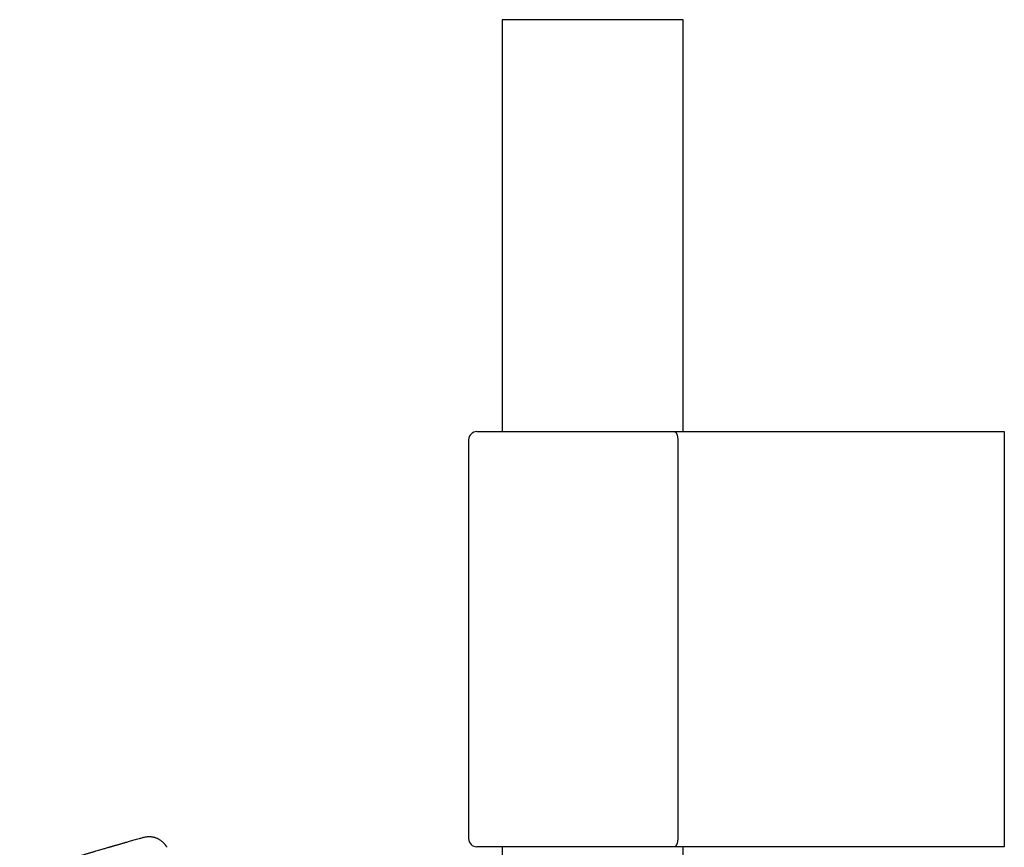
# Model space of a CAD drawing. Header units: millimetres. Extents: x 8 to 827, y 12 to 1643.
# Tile 74 of 134: x 89 to 208, y 1543 to 1643. Entities that reach past the tile are written whole.
import ezdxf

# ---------------------------------------------------------------- set-up
doc = ezdxf.new("R2010")
doc.units = ezdxf.units.MM

msp = doc.modelspace()

# ---------------------------------------------------------------- linework, layer by layer
at = {"color": 7, "linetype": 'Continuous', "lineweight": 30}
for p, q in [((147.11, 1643), (147.11, 1593.2)), ((169.01, 1643), (147.11, 1643)), ((169.01, 1593.2), (169.01, 1643)), ((144.06, 1593.2), (167.93, 1593.2)), ((167.93, 1593.2), (207.8, 1593.2)), ((207.8, 1593.2), (207.8, 1592.2)), ((143.06, 1592.2), (143.06, 1544)), ((168.33, 1592.2), (168.33, 1544)), ((207.8, 1592.2), (207.8, 1544)), ((207.8, 1544), (207.8, 1543)), ((167.93, 1543), (144.06, 1543)), ((147.11, 1543), (147.11, 1287)), ((207.8, 1543), (167.93, 1543)), ((169.01, 1287), (169.01, 1543))]:
    msp.add_line(p, q, dxfattribs=at)
for centre, start, end in [((144.06, 1592.2), 90, 180), ((144.06, 1544), 180, 270)]:
    msp.add_arc(centre, 1, start, end, dxfattribs=at)
for points, knots in [([(167.93, 1593.2), (167.93, 1593.2), (167.95, 1593.2), (167.99, 1593.19), (168.05, 1593.16), (168.11, 1593.1), (168.16, 1593.02), (168.21, 1592.92), (168.25, 1592.8), (168.29, 1592.66), (168.31, 1592.52), (168.33, 1592.36), (168.33, 1592.25), (168.33, 1592.2)], [0, 0, 0, 0, 0.004617, 0.098063, 0.193167, 0.299123, 0.407721, 0.507019, 0.608798, 0.705231, 0.804267, 0.900706, 1, 1, 1, 1]), ([(103.75, 1544.12), (103.7, 1544.1), (103.53, 1544.05), (103.24, 1543.97), (102.91, 1543.88), (102.59, 1543.79), (102.31, 1543.71), (102.05, 1543.63), (101.82, 1543.57), (101.62, 1543.51), (101.43, 1543.46), (101.26, 1543.41), (101.11, 1543.36), (100.96, 1543.32), (100.81, 1543.28), (100.67, 1543.24), (100.54, 1543.2), (100.42, 1543.16), (100.31, 1543.13), (100.21, 1543.1), (100.11, 1543.08), (100.02, 1543.05), (99.95, 1543.03), (99.91, 1543.02), (99.88, 1543.01), (99.86, 1543), (99.82, 1542.99), (99.78, 1542.98), (99.73, 1542.97), (99.65, 1542.94), (99.53, 1542.91), (99.36, 1542.86), (99.17, 1542.8), (98.96, 1542.74), (98.71, 1542.67), (98.44, 1542.59), (98.14, 1542.5), (97.81, 1542.41), (97.46, 1542.3), (97.09, 1542.19), (96.72, 1542.08), (96.34, 1541.97), (95.93, 1541.85), (95.51, 1541.72), (95.07, 1541.59), (94.61, 1541.45), (94.13, 1541.3), (93.63, 1541.15), (93.07, 1540.98), (92.46, 1540.79), (91.78, 1540.59), (91.08, 1540.37), (90.35, 1540.14), (89.58, 1539.9), (89.07, 1539.74), (88.8, 1539.66)], [0, 0, 0, 0, 0.01019, 0.0343669, 0.0568504, 0.0776406, 0.0967374, 0.1137102, 0.1290763, 0.1428359, 0.1549889, 0.1658529, 0.176328, 0.1864689, 0.1960828, 0.2053758, 0.2143479, 0.2232111, 0.2294155, 0.2362334, 0.243346, 0.2493179, 0.253795, 0.2563471, 0.2577051, 0.2593942, 0.2616695, 0.264531, 0.2679787, 0.2720126, 0.2809307, 0.2918191, 0.3046779, 0.3190969, 0.3353851, 0.3535427, 0.3735696, 0.3954657, 0.4192311, 0.4448658, 0.4689163, 0.4944081, 0.5213411, 0.5497152, 0.5795305, 0.6102161, 0.6422918, 0.6757575, 0.7106132, 0.7539203, 0.7991972, 0.8464437, 0.8956598, 0.9468453, 1, 1, 1, 1]), ([(106.6, 1542.94), (106.59, 1542.97), (106.56, 1543.02), (106.52, 1543.09), (106.48, 1543.13), (106.45, 1543.17), (106.43, 1543.21), (106.4, 1543.25), (106.35, 1543.3), (106.29, 1543.38), (106.18, 1543.49), (106.06, 1543.6), (105.92, 1543.72), (105.77, 1543.82), (105.63, 1543.9), (105.51, 1543.97), (105.4, 1544.01), (105.29, 1544.06), (105.18, 1544.09), (105.06, 1544.13), (104.92, 1544.16), (104.76, 1544.19), (104.58, 1544.21), (104.39, 1544.21), (104.19, 1544.2), (103.97, 1544.17), (103.82, 1544.13), (103.75, 1544.12)], [0, 0, 0, 0, 0.029071, 0.05227, 0.069406, 0.082539, 0.095838, 0.109407, 0.123248, 0.162847, 0.205188, 0.256725, 0.311837, 0.36762, 0.422425, 0.458342, 0.493707, 0.528479, 0.562788, 0.600686, 0.64385, 0.692134, 0.745323, 0.803126, 0.865167, 0.930977, 1, 1, 1, 1]), ([(168.33, 1544), (168.33, 1543.95), (168.33, 1543.84), (168.31, 1543.69), (168.29, 1543.54), (168.25, 1543.41), (168.21, 1543.29), (168.16, 1543.18), (168.11, 1543.1), (168.05, 1543.04), (167.99, 1543.01), (167.95, 1543), (167.93, 1543), (167.93, 1543)], [0, 0, 0, 0, 0.096427, 0.195733, 0.29214, 0.391202, 0.490471, 0.592279, 0.698208, 0.806833, 0.900272, 0.995383, 1, 1, 1, 1])]:
    msp.add_open_spline(points, degree=3, knots=knots, dxfattribs=at)

doc.saveas('drawing.dxf')
